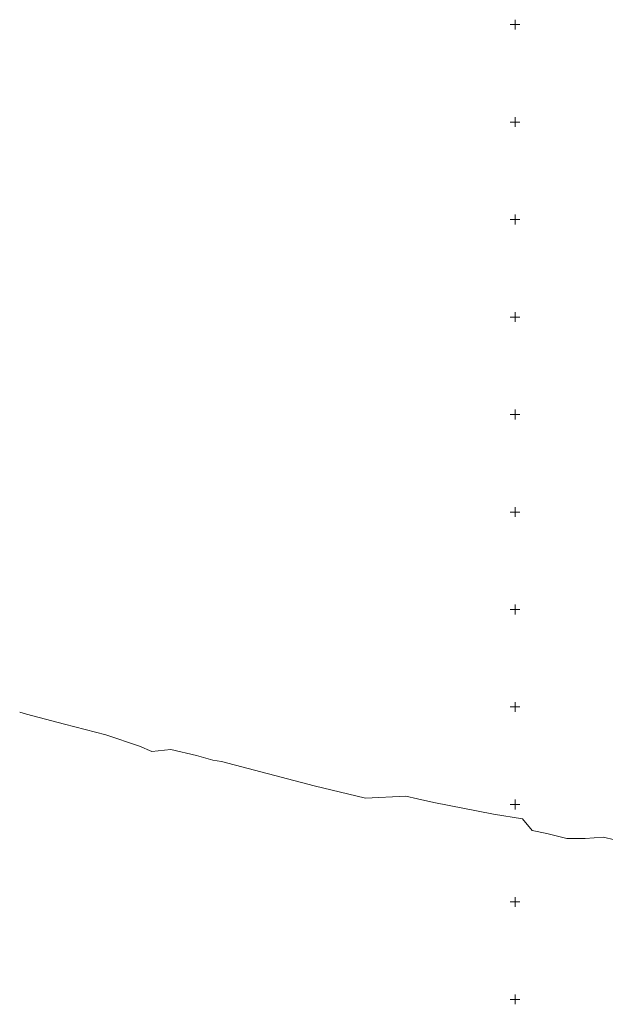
# Model space of a CAD drawing. Header units: metres. Extents: x 7427346 to 7428402, y 5774471 to 5775252.
# Tile 2 of 24: x 7427346 to 7427646, y 5774748 to 5775252. Entities that reach past the tile are written whole.
import ezdxf

# ---------------------------------------------------------------- set-up
doc = ezdxf.new("R2010")
doc.units = ezdxf.units.M
doc.header["$MEASUREMENT"] = 0
doc.linetypes.add('1', pattern=[0])
doc.linetypes.add('4_SUSP', pattern=[0])
doc.layers.add('Podzial_sekcyjny_krzyze', color=7, linetype='1', lineweight=18)
doc.layers.add('SUSP_L_0', color=7, linetype='4_SUSP', lineweight=18)

msp = doc.modelspace()

# ---------------------------------------------------------------- linework, layer by layer
at = {"layer": 'Podzial_sekcyjny_krzyze'}
for p, q in [((7427600, 5775247.5), (7427600, 5775252.5)), ((7427597.5, 5775250), (7427602.5, 5775250)), ((7427600, 5775197.5), (7427600, 5775202.5)), ((7427597.5, 5775200), (7427602.5, 5775200)), ((7427597.5, 5775150), (7427602.5, 5775150)), ((7427600, 5775147.5), (7427600, 5775152.5)), ((7427597.5, 5775100), (7427602.5, 5775100)), ((7427600, 5775097.5), (7427600, 5775102.5)), ((7427597.5, 5775050), (7427602.5, 5775050)), ((7427600, 5775047.5), (7427600, 5775052.5)), ((7427597.5, 5775000), (7427602.5, 5775000)), ((7427600, 5774997.5), (7427600, 5775002.5)), ((7427597.5, 5774950), (7427602.5, 5774950)), ((7427600, 5774947.5), (7427600, 5774952.5)), ((7427600, 5774897.5), (7427600, 5774902.5)), ((7427597.5, 5774900), (7427602.5, 5774900)), ((7427600, 5774847.5), (7427600, 5774852.5)), ((7427597.5, 5774850), (7427602.5, 5774850)), ((7427600, 5774797.5), (7427600, 5774802.5)), ((7427597.5, 5774800), (7427602.5, 5774800)), ((7427600, 5774747.5), (7427600, 5774752.5)), ((7427597.5, 5774750), (7427602.5, 5774750))]:
    msp.add_line(p, q, dxfattribs=at)
at = {"layer": 'SUSP_L_0', "linetype": '4_SUSP'}
for p, q in [((7427349.28, 5774896.33), (7427345.82, 5774897.26)), ((7427368.77, 5774891.1), (7427349.28, 5774896.33)), ((7427390.09, 5774885.63), (7427368.77, 5774891.1)), ((7427407.27, 5774879.92), (7427390.09, 5774885.63)), ((7427413.66, 5774877.24), (7427407.27, 5774879.92)), ((7427423.31, 5774878.14), (7427413.66, 5774877.24)), ((7427436.55, 5774875.18), (7427423.31, 5774878.14)), ((7427445.01, 5774872.7), (7427436.55, 5774875.18)), ((7427449.44, 5774871.95), (7427445.01, 5774872.7)), ((7427496.86, 5774859.58), (7427449.44, 5774871.95)), ((7427523.19, 5774853.16), (7427496.86, 5774859.58)), ((7427543.98, 5774854.17), (7427523.19, 5774853.16)), ((7427550.01, 5774852.95), (7427543.98, 5774854.17)), ((7427558.37, 5774851), (7427550.01, 5774852.95)), ((7427588.88, 5774845.1), (7427558.37, 5774851)), ((7427603.77, 5774842.55), (7427588.88, 5774845.1)), ((7427608.73, 5774836.68), (7427603.77, 5774842.55)), ((7427616.28, 5774835.13), (7427608.73, 5774836.68)), ((7427626.58, 5774832.59), (7427616.28, 5774835.13)), ((7427636.01, 5774832.54), (7427626.58, 5774832.59)), ((7427645.15, 5774833.24), (7427636.01, 5774832.54)), ((7427657.11, 5774830.45), (7427645.15, 5774833.24))]:
    msp.add_line(p, q, dxfattribs=at)

doc.saveas('drawing.dxf')
